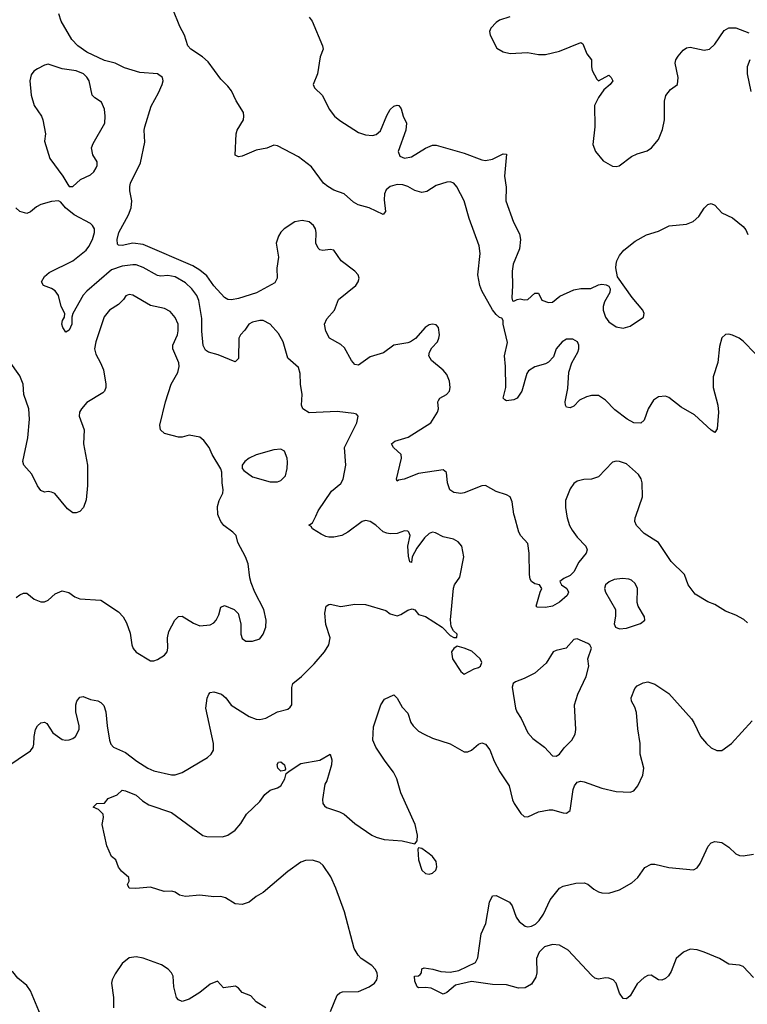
# Model space of a CAD drawing. Header units: inches. Extents: x 2134017 to 2292458, y 756222 to 916513.
# Tile 95 of 256: x 2185209 to 2189334, y 817230 to 822817. Entities that reach past the tile are written whole.
import ezdxf

# ---------------------------------------------------------------- set-up
doc = ezdxf.new("R2010")
doc.units = ezdxf.units.IN
doc.header["$MEASUREMENT"] = 0
doc.layers.add('C1881', color=7, linetype='Continuous')
doc.layers.add('C1882', color=7, linetype='Continuous')

msp = doc.modelspace()

# ---------------------------------------------------------------- linework, layer by layer
at = {"layer": 'C1881', "color": 5}
for points, elevation in [([(2185130, 818573.4), (2185271.2, 818668.8), (2185285.6, 818690), (2185290, 818706.8), (2185291.4, 818750), (2185299.4, 818790), (2185310, 818810.3), (2185330, 818827.4), (2185350, 818832.2), (2185363.4, 818823.4), (2185397.7, 818770), (2185450, 818734), (2185470, 818728.9), (2185490, 818731.8), (2185510, 818738.7), (2185525.1, 818750), (2185546, 818790), (2185547.4, 818810), (2185527.6, 818890), (2185527.6, 818930), (2185532.6, 818950), (2185550, 818974), (2185570, 818976.5), (2185610, 818960.9), (2185651.6, 818951.6), (2185670, 818943.8), (2185685.5, 818925.5), (2185698, 818890), (2185705, 818810), (2185719, 818730), (2185726.9, 818706.9), (2185741.3, 818690), (2185810, 818658.6), (2185873.7, 818610), (2185936.4, 818570), (2185970, 818554.9), (2186070, 818532.2), (2186090, 818532), (2186130, 818545.7), (2186273.2, 818630), (2186295.1, 818650), (2186308.1, 818671.9), (2186308.4, 818710), (2186264.8, 818910), (2186273, 818967), (2186280.9, 818990), (2186290, 819000.7), (2186310, 819003.8), (2186353.4, 818990), (2186378.4, 818970), (2186408.3, 818928.3), (2186510, 818863.5), (2186550, 818847.8), (2186570, 818846.3), (2186605.4, 818854.6), (2186670, 818890.3), (2186730, 818905.3), (2186743.5, 818916.5), (2186752.4, 818930), (2186751.8, 819028.2), (2186758.3, 819050), (2186806.9, 819090), (2186878.5, 819161.5), (2186937.3, 819230), (2186961.5, 819270), (2186969.7, 819310), (2186945.6, 819385.6), (2186938.3, 819450), (2186947.6, 819490), (2186961.5, 819498.5), (2186970, 819501.1), (2187030, 819487.5), (2187110, 819501.6), (2187170, 819499.7), (2187285.1, 819465.1), (2187310, 819446), (2187350, 819434.9), (2187370, 819441.7), (2187410, 819467.8), (2187434, 819474), (2187448.8, 819468.8), (2187470, 819442.8), (2187510.4, 819430.4), (2187604.7, 819370), (2187650, 819324), (2187670, 819311.3), (2187687.3, 819312.7), (2187688.7, 819330), (2187669, 819349), (2187655.1, 819375.1), (2187651.9, 819411.9), (2187668.1, 819591.9), (2187674, 819610), (2187705.3, 819654.7), (2187726.3, 819770), (2187716, 819830), (2187695.6, 819855.6), (2187669, 819870), (2187610, 819883.1), (2187565.7, 819905.7), (2187550, 819909.8), (2187530, 819901.1), (2187503.5, 819876.5), (2187460.4, 819819.6), (2187434.4, 819770), (2187430, 819738), (2187420.4, 819740.4), (2187413.6, 819773.6), (2187409.5, 819830), (2187423, 819890), (2187416.2, 819910), (2187410, 819915.1), (2187390, 819916.9), (2187350, 819901.3), (2187310, 819899.7), (2187290, 819903.5), (2187270, 819911.3), (2187228, 819950), (2187196.9, 819970), (2187170, 819975.2), (2187150, 819969.7), (2187070.1, 819909.9), (2187034.9, 819890), (2186990, 819880.4), (2186961.7, 819881.7), (2186944.5, 819884.5), (2186918.6, 819898.6), (2186870, 819929), (2186862, 819942), (2186848.7, 819950), (2186870, 819962), (2186887.3, 820000)], 340), ([(2185190, 819538.8), (2185210, 819554.8), (2185230, 819562.8), (2185250, 819562.8), (2185291, 819530), (2185330, 819513.4), (2185350, 819514), (2185370, 819524), (2185410, 819558.8), (2185450, 819577.3), (2185487.5, 819567.5), (2185522, 819542), (2185550.4, 819530.4), (2185670, 819523), (2185770, 819457.6), (2185795.8, 819430), (2185814.5, 819394.5), (2185836.4, 819336.4), (2185844.9, 819270), (2185852.4, 819250), (2185870, 819228.4), (2185950, 819179.3), (2185970, 819179.1), (2185990, 819186.8), (2186030, 819211), (2186045.2, 819230), (2186049.5, 819250.5), (2186047.3, 819310), (2186054.2, 819345.8), (2186089.6, 819410), (2186110, 819430.7), (2186130, 819433.4), (2186193.7, 819393.7), (2186230, 819378.7), (2186290, 819383.1), (2186310, 819394.9), (2186323.6, 819410), (2186338.6, 819441.4), (2186350, 819484.7), (2186370, 819494), (2186424.7, 819470), (2186447.7, 819447.7), (2186463, 819390), (2186463.8, 819330), (2186470, 819306.8), (2186490.6, 819290.6), (2186530, 819290.6), (2186570, 819304), (2186589.4, 819330), (2186604.5, 819370), (2186607, 819410), (2186593.3, 819470), (2186542.9, 819570), (2186522.3, 819622.3), (2186513.3, 819650), (2186505.1, 819730), (2186489.7, 819770), (2186446, 819850), (2186435.6, 819890), (2186417.6, 819910), (2186367, 819947), (2186349.9, 819969.9), (2186336.7, 820000)], 360), ([(2188311, 820000), (2188312.5, 819990), (2188326.8, 819946.8), (2188340.8, 819920.8), (2188370, 819881.3), (2188419.5, 819830), (2188426, 819810), (2188420.2, 819790), (2188380, 819740), (2188350, 819683.9), (2188330, 819663.1), (2188293.4, 819646.6), (2188270.7, 819630), (2188281, 819610), (2188310.5, 819590), (2188320.5, 819570), (2188312.7, 819550), (2188270, 819511.8), (2188230, 819489.6), (2188190, 819481.2), (2188143.1, 819483.1), (2188138, 819490), (2188159.3, 819570), (2188169, 819590), (2188155.3, 819610), (2188130, 819616), (2188110, 819629), (2188103.6, 819643.6), (2188098.7, 819670), (2188097.6, 819790), (2188090, 819846), (2188050, 819888), (2188039, 819910), (2188013.8, 820000)], 320), ([(2189335.6, 819395.6), (2189314.6, 819414.6), (2189270, 819438.4), (2189210, 819462), (2189150, 819499.7), (2189110, 819513.6), (2189038, 819558), (2188999.6, 819610), (2188978, 819670), (2188903.2, 819743.2), (2188831.6, 819850), (2188750, 819902.2), (2188706.8, 819946.8), (2188697.3, 819970), (2188698.7, 819990), (2188702.2, 820000)], 320), ([(2186971.9, 817190), (2187010, 817282), (2187024.5, 817295.5), (2187039, 817301), (2187130, 817303.6), (2187191.2, 817328.8), (2187221.5, 817350), (2187234.4, 817370), (2187238.5, 817390), (2187235.4, 817410), (2187225.3, 817430), (2187205.3, 817450), (2187146, 817490), (2187127.4, 817510), (2187106.3, 817546.3), (2187050, 817755.1), (2187001.2, 817890), (2186973.9, 817953.9), (2186930, 818018), (2186910, 818035.8), (2186870, 818048.3), (2186830, 818045.7), (2186803.9, 818036.1), (2186730, 817983.7), (2186590, 817864.5), (2186550, 817842), (2186510.7, 817810), (2186470, 817797.2), (2186430, 817800.5), (2186375.2, 817835.2), (2186350, 817842.6), (2186310, 817841), (2186230, 817849.8), (2186150, 817841.8), (2186116.2, 817850), (2186090, 817866.8), (2186071.9, 817871.9), (2186028.7, 817870), (2185950, 817895.1), (2185867.6, 817887.6), (2185830, 817889.3), (2185821.2, 817910), (2185829, 817930), (2185828.7, 817950), (2185786.8, 817986.8), (2185769.4, 818009.4), (2185754, 818050), (2185729, 818070), (2185704, 818130), (2185677.2, 818250), (2185684, 818290), (2185682, 818310), (2185655.3, 818335.3), (2185626, 818350), (2185646, 818370), (2185690, 818372), (2185710, 818398), (2185761.2, 818418.8), (2185790, 818444.7), (2185810, 818441), (2185870, 818417.3), (2185905.3, 818385.3), (2185942, 818362), (2186070, 818318), (2186247.6, 818187.6), (2186270, 818182), (2186358.3, 818181.7), (2186390, 818190.4), (2186430, 818218), (2186462.8, 818257.2), (2186495.6, 818310), (2186570, 818380.9), (2186598.1, 818421.9), (2186630, 818444.8), (2186670, 818458.3), (2186689.6, 818470), (2186711.6, 818510), (2186720.2, 818539.8), (2186742, 818558), (2186803.8, 818596.2), (2186910, 818615.3), (2186970, 818650.7), (2186978, 818618), (2186976.5, 818590), (2186950, 818499), (2186939.9, 818480.1), (2186926.5, 818393.5), (2186928.6, 818370), (2186937.4, 818357.4), (2186948.1, 818348.1), (2187022.8, 818322.8), (2187049.2, 818309.2), (2187110, 818255.8), (2187204.9, 818190), (2187230, 818178.6), (2187275.1, 818164.9), (2187377.7, 818157.7), (2187450, 818142), (2187462, 818158), (2187464.5, 818190), (2187451.1, 818250), (2187369.8, 818430), (2187348, 818510), (2187327.9, 818547.9), (2187280.4, 818610), (2187228.5, 818690), (2187211.3, 818730), (2187214.3, 818805.7), (2187256.2, 818930), (2187277.6, 818962.4), (2187330, 818986.8), (2187350, 818966.8), (2187377.4, 818917.4), (2187410, 818882.8), (2187426.7, 818830), (2187440.4, 818810), (2187470, 818781.3), (2187502.6, 818762.6), (2187550, 818741.3), (2187650, 818709.2), (2187730, 818663.7), (2187750, 818662.6), (2187770, 818671.8), (2187810, 818706.7), (2187830, 818714.4), (2187850, 818706.7), (2187874.1, 818674.1), (2187899.8, 818610), (2187931.8, 818550), (2187983.5, 818470), (2188002.4, 818390), (2188011.6, 818370), (2188050, 818313.4), (2188070, 818295.5), (2188090, 818294.4), (2188150, 818323.2), (2188210, 818333.6), (2188230, 818333.4), (2188290, 818316.2), (2188310, 818314.7), (2188330.7, 818330), (2188346.8, 818450), (2188354.2, 818470), (2188370, 818491.5), (2188390, 818497.2), (2188410, 818493.5), (2188510, 818457.1), (2188590, 818437.6), (2188670, 818434), (2188690, 818441.6), (2188713.3, 818470), (2188741.7, 818530), (2188746.9, 818570), (2188726.6, 818650), (2188726, 818710), (2188713.2, 818793.2), (2188705.9, 818885.9), (2188695.9, 818915.9), (2188677.4, 818950), (2188675.4, 818970), (2188696.8, 819023.2), (2188710, 819037), (2188744.7, 819055.3), (2188770, 819060.9), (2188810, 819047.6), (2188890, 818993.7), (2189017.6, 818850), (2189031.7, 818830), (2189068.5, 818750), (2189102.6, 818710), (2189130, 818685.8), (2189161, 818670), (2189190, 818671.5), (2189244.7, 818710), (2189361.4, 818838.6)], 320), ([(2189370, 817381.8), (2189310, 817445), (2189290, 817452.5), (2189230, 817458.2), (2189176.4, 817490), (2189090, 817526.4), (2189050, 817539.5), (2189010, 817542.7), (2188972.8, 817527.2), (2188931, 817490), (2188903, 817417), (2188887.3, 817392.7), (2188870, 817377), (2188850, 817367), (2188830, 817369.5), (2188790, 817395.6), (2188770, 817394.3), (2188750, 817383.1), (2188710, 817346.9), (2188670, 817279.1), (2188650, 817262.2), (2188630, 817264), (2188610, 817294.5), (2188591.2, 817351.2), (2188574.7, 817370), (2188550, 817379.3), (2188530, 817380.3), (2188490, 817373.3), (2188470, 817379.2), (2188450, 817395.8), (2188318.6, 817538.6), (2188270, 817565.3), (2188230, 817570.5), (2188184.2, 817555.8), (2188153.8, 817526.2), (2188139.3, 817490), (2188141.2, 817410), (2188135.9, 817384.1), (2188110, 817344.2), (2188075.2, 817324.7), (2188037.4, 817322.6), (2187970, 817341.8), (2187890, 817343.2), (2187770, 817360.3), (2187680.6, 817339.4), (2187630, 817297.7), (2187610, 817288.3), (2187542.3, 817322.2), (2187510, 817326.2), (2187470, 817324), (2187463, 817330), (2187450, 817362), (2187448, 817390), (2187470, 817392), (2187480.4, 817399.6), (2187488, 817410), (2187488.7, 817431.3), (2187502.7, 817437.3), (2187551.3, 817430), (2187596, 817416), (2187650, 817412.2), (2187698.2, 817421.8), (2187793.2, 817466.8), (2187806.2, 817493.8), (2187825.6, 817630), (2187851.4, 817688.6), (2187873.6, 817810), (2187890, 817846.8), (2187910, 817848), (2187986, 817810), (2188001.7, 817790), (2188024.8, 817724.8), (2188040.4, 817700.4), (2188074.8, 817674.8), (2188090, 817670.1), (2188110, 817673), (2188134.1, 817685.9), (2188154.6, 817705.4), (2188178.2, 817741.8), (2188216.5, 817823.5), (2188269.6, 817890), (2188290, 817900.3), (2188362.6, 817917.4), (2188410, 817920.3), (2188430, 817912), (2188463.4, 817883.4), (2188490, 817868.9), (2188510, 817863.2), (2188550, 817861.8), (2188610, 817880.2), (2188680.3, 817919.7), (2188713.1, 817950), (2188752.4, 818007.6), (2188790, 818025.2), (2188810, 818025.4), (2188890, 818007.4), (2189030, 817993), (2189050, 818005.5), (2189066.3, 818030), (2189111.7, 818128.3), (2189130, 818146.8), (2189150, 818153.4), (2189190, 818147.7), (2189230, 818122), (2189270, 818083.8), (2189290, 818074.9), (2189310, 818072.7), (2189370, 818082)], 280), ([(2186604, 817210), (2186550, 817245.2), (2186519.1, 817279.1), (2186470, 817298), (2186450, 817322.7), (2186432.9, 817332.9), (2186364.8, 817324.8), (2186330, 817362.7), (2186290, 817345.6), (2186230, 817296.9), (2186170, 817259.5), (2186130, 817246.6), (2186110, 817256), (2186098, 817270), (2186084, 817330), (2186078.9, 817390), (2186069.6, 817410), (2186050.6, 817430.6), (2186014.1, 817454.1), (2185910, 817492.8), (2185870, 817500.5), (2185830, 817494), (2185790, 817462.7), (2185750, 817402.7), (2185734, 817370), (2185730.4, 817350), (2185740.3, 817270), (2185740.3, 817210)], 340), ([(2185327.3, 817170), (2185270, 817306), (2185250, 817337), (2185198.4, 817378.4), (2185170, 817414), (2185150, 817425.2), (2185130, 817421.2), (2185096.8, 817403.2), (2185050, 817393.2), (2185030, 817379), (2185010, 817338), (2185010.4, 817250), (2185000.6, 817219.4)], 340)]:
    msp.add_lwpolyline(points, dxfattribs=dict(at, elevation=elevation))
for points, elevation in [([(2188626.5, 819646.5), (2188579.5, 819640.5), (2188551.4, 819628.6), (2188529.5, 819610.5), (2188525, 819590), (2188529.4, 819570), (2188587.2, 819470), (2188587, 819433), (2188579.1, 819390), (2188586.8, 819370), (2188610, 819360.7), (2188650, 819365.5), (2188729.6, 819390.4), (2188752.7, 819410), (2188752.3, 819430), (2188716.2, 819490), (2188709.7, 819509.7), (2188710.8, 819590), (2188698.9, 819618.9), (2188677.4, 819637.4), (2188662.6, 819642.6)], 340), ([(2188370, 819303.6), (2188350, 819300.7), (2188307.9, 819252.1), (2188250, 819238.5), (2188233, 819230), (2188193.5, 819166.5), (2188130.6, 819110), (2188070, 819078.4), (2188019.3, 819060.7), (2188007.3, 819050), (2188002, 819030), (2188020.7, 818910), (2188027.3, 818890), (2188052.3, 818852.3), (2188090.4, 818770), (2188118.3, 818738.3), (2188184, 818690), (2188230, 818640.7), (2188250, 818638), (2188270, 818650.7), (2188295.1, 818685), (2188339.6, 818730), (2188357.4, 818762.6), (2188361.6, 818790), (2188354, 818930), (2188373.6, 818990), (2188420.5, 819090), (2188435.6, 819150), (2188429.7, 819190.4), (2188451.8, 819251.8), (2188441.2, 819270), (2188430, 819278)], 340), ([(2187690, 819262), (2187670.9, 819249.1), (2187658, 819230), (2187662.8, 819190), (2187710, 819118), (2187730, 819104.7), (2187785.6, 819134.4), (2187810, 819141), (2187822, 819150), (2187829, 819170), (2187819, 819190), (2187773.4, 819233.4), (2187730, 819252)], 340), ([(2186690, 818553.2), (2186673.2, 818570), (2186669.6, 818590.4), (2186676.4, 818603.6), (2186690, 818606), (2186710.8, 818590), (2186716, 818564), (2186710, 818558)], 320), ([(2187470, 818118), (2187466, 818110), (2187470.5, 818050), (2187490, 817990.8), (2187510, 817972.4), (2187530, 817968.8), (2187550, 817974.9), (2187568.6, 817991.4), (2187574.4, 818010), (2187570, 818040.9), (2187550, 818069.6), (2187530, 818085.1), (2187490, 818114)], 320)]:
    msp.add_lwpolyline(points, close=True, dxfattribs=dict(at, elevation=elevation))
at = {"layer": 'C1882', "color": 5}
for points, elevation in [([(2188013.8, 820000), (2188010.8, 820010.8), (2188001.8, 820081.8), (2187989.4, 820110), (2187970, 820121.3), (2187910, 820140.4), (2187850, 820174.3), (2187830, 820172.6), (2187730, 820133.3), (2187710, 820129.7), (2187670, 820134.7), (2187648.5, 820150), (2187635.5, 820190), (2187628.3, 820248.3), (2187610, 820263.6), (2187470, 820243.1), (2187389.6, 820209.6), (2187356, 820204), (2187350, 820198), (2187346, 820210), (2187373.3, 820330), (2187372.1, 820350), (2187328.6, 820390), (2187316.3, 820410), (2187335.1, 820425), (2187411.2, 820448.8), (2187540.5, 820530), (2187578.5, 820590), (2187583.1, 820610), (2187579.8, 820650), (2187582.9, 820657.1), (2187591.3, 820670), (2187629.1, 820690.9), (2187646.4, 820710), (2187649.8, 820730), (2187645.4, 820765.4), (2187630, 820805.1), (2187610, 820828.2), (2187543.5, 820883.5), (2187529.5, 820910), (2187531.8, 820930), (2187545.4, 820954.6), (2187578, 820990), (2187586, 821010), (2187589.4, 821030), (2187582.7, 821070), (2187570, 821085.2), (2187550, 821089.3), (2187530, 821086), (2187508.6, 821071.4), (2187452.5, 821007.5), (2187424.7, 820990), (2187410, 820983.7), (2187330, 820971.3), (2187272, 820928), (2187195.9, 820904.1), (2187130, 820857.6), (2187110, 820860.4), (2187090, 820883.5), (2187050, 820955.8), (2187030, 820974.4), (2186965.6, 821010), (2186944.5, 821050), (2186937.7, 821090), (2186950, 821120.9), (2186993.3, 821170), (2187016, 821230), (2187115.1, 821310), (2187127.8, 821330), (2187132.9, 821350), (2187127.6, 821370), (2187109.8, 821390), (2187031.6, 821450), (2186990, 821509.8), (2186970, 821513.7), (2186927.5, 821507.5), (2186910, 821512), (2186900.6, 821520.6), (2186888.7, 821548.7), (2186890.4, 821610), (2186886.8, 821630), (2186875.3, 821650), (2186850, 821669.9), (2186810, 821677.5), (2186769.6, 821670.4), (2186708.9, 821630), (2186690, 821611.1), (2186677.2, 821590), (2186663.6, 821550), (2186675.6, 821470), (2186667.4, 821407.4), (2186668.4, 821351.6), (2186655.4, 821324.6), (2186552.4, 821267.6), (2186450, 821235.7), (2186410, 821228.2), (2186390, 821229.8), (2186370, 821241.5), (2186310, 821307.6), (2186270, 821363.6), (2186230, 821396.2), (2186190, 821420.2), (2185910, 821541.3), (2185850, 821549.1), (2185790, 821536.3), (2185770, 821538.2), (2185763.9, 821543.9), (2185761.1, 821570), (2185772, 821610), (2185826.1, 821710), (2185841.8, 821750), (2185844.4, 821790), (2185833.4, 821846.6), (2185833.6, 821870), (2185838.4, 821890), (2185894.2, 822005.8), (2185918, 822122), (2185914.8, 822190), (2185917.8, 822210), (2185954, 822326), (2185997, 822402.9), (2186017.3, 822450), (2186022.3, 822470), (2186019.3, 822490), (2185990, 822509.8), (2185890, 822518.6), (2185803.9, 822543.9), (2185750, 822571.1), (2185690, 822585.7), (2185590, 822634), (2185539.8, 822670), (2185504.7, 822704.7), (2185445.1, 822810), (2185431.7, 822850)], 320), ([(2189381.5, 820921.5), (2189310, 820993.7), (2189287.7, 821010), (2189250, 821027.5), (2189230, 821033), (2189210, 821031.6), (2189190, 821011.5), (2189176.4, 820963.6), (2189167.3, 820872.7), (2189140.3, 820790), (2189141, 820730), (2189166.6, 820630), (2189170.1, 820590), (2189163.4, 820496.6), (2189150, 820475.1), (2189130, 820488), (2189034.7, 820574.7), (2188958.6, 820618.6), (2188890, 820673.5), (2188870, 820680.8), (2188830, 820677.2), (2188802.4, 820657.6), (2188772.3, 820610), (2188750, 820545.7), (2188730, 820528.1), (2188690, 820529.5), (2188652.2, 820550), (2188583.7, 820603.8), (2188530, 820658.4), (2188490, 820685.3), (2188450, 820685.6), (2188421.7, 820678.3), (2188382.4, 820657.6), (2188350, 820624.4), (2188330, 820614.7), (2188310, 820618), (2188303, 820630), (2188302, 820650), (2188315.9, 820724.1), (2188322.2, 820817.8), (2188338.8, 820870), (2188373.6, 820930), (2188379.3, 820950), (2188379.8, 820970), (2188371.9, 820990), (2188344.8, 821004.8), (2188310, 821004), (2188284.7, 820990), (2188250.2, 820950), (2188235.2, 820904.8), (2188206.7, 820873.3), (2188190, 820864.2), (2188130, 820847.4), (2188094.4, 820825.6), (2188085, 820810), (2188056.1, 820710), (2188030, 820669.7), (2188010, 820661.2), (2187970, 820655.3), (2187960, 820660), (2187951.1, 820670), (2187965.6, 820730), (2187964.2, 820850), (2187958.4, 820910), (2187973.8, 820986.2), (2187949.8, 821090.2), (2187949.8, 821109.8), (2187943.3, 821123.3), (2187930, 821127.4), (2187910, 821143.9), (2187890, 821170.4), (2187830, 821278.5), (2187817.2, 821310), (2187807.3, 821370), (2187820.1, 821490), (2187814.6, 821534.6), (2187757, 821690), (2187729.9, 821790), (2187688.2, 821868.2), (2187671.3, 821890), (2187650, 821898.2), (2187630, 821895.9), (2187570, 821875.8), (2187516.7, 821843.3), (2187490, 821836.8), (2187450, 821847.8), (2187410.2, 821870.2), (2187380.5, 821880.5), (2187350, 821882.3), (2187310.2, 821870), (2187287.4, 821852.6), (2187277.3, 821830), (2187276.1, 821796.1), (2187283.1, 821730), (2187270, 821711.6), (2187190, 821749), (2187127.4, 821767.4), (2187102.4, 821782.4), (2187048.5, 821828.5), (2186990, 821850.7), (2186955.8, 821870), (2186931.2, 821890), (2186863, 821983), (2186790, 822040.2), (2186670, 822102.4), (2186650, 822104.7), (2186610, 822088.3), (2186550, 822077.4), (2186470, 822042.4), (2186450, 822039.5), (2186430, 822049), (2186436.9, 822170), (2186442.6, 822190), (2186477.3, 822250), (2186480.9, 822270), (2186477.6, 822290), (2186436.6, 822356.6), (2186410, 822413.6), (2186390, 822440.5), (2186350, 822479.7), (2186278.1, 822578.1), (2186246.2, 822606.2), (2186178.9, 822650), (2186161.7, 822670), (2186143, 822730), (2186118, 822778), (2186077.3, 822877.3)], 280), ([(2186850, 822831.5), (2186867.6, 822810), (2186926, 822670), (2186928.9, 822650), (2186912.5, 822607.5), (2186898.3, 822510), (2186873.8, 822450), (2186880.3, 822430), (2186926.5, 822386.5), (2186963.5, 822310), (2186993.8, 822270), (2187025, 822245), (2187130, 822178), (2187170, 822164.7), (2187210, 822160.3), (2187230, 822165.3), (2187254.1, 822185.9), (2187290, 822273), (2187310, 822307.7), (2187330, 822326), (2187350, 822332.4), (2187358, 822330), (2187372.5, 822312.5), (2187384, 822270), (2187401.6, 822230), (2187398, 822190), (2187355, 822070), (2187363.9, 822043.9), (2187390, 822031.2), (2187430, 822038.4), (2187510, 822089.1), (2187550, 822105.5), (2187570, 822105.2), (2187730, 822061), (2187830, 822022.9), (2187850, 822019.2), (2187890, 822026.7), (2187950, 822055.8), (2187970, 822054.8), (2187958, 821930), (2187967.7, 821867.8), (2187965.1, 821790), (2188008.8, 821668.8), (2188042.7, 821602.7), (2188049.3, 821570), (2188042.1, 821517.9), (2188007.2, 821430), (2188000.6, 821390), (2188002.5, 821310), (2187998.4, 821238.4), (2188002.6, 821222.6), (2188010, 821220.4), (2188029.7, 821230.3), (2188047.1, 821232.9), (2188070, 821227.4), (2188090, 821230.3), (2188130, 821266), (2188145.5, 821265.5), (2188150, 821264.9), (2188170, 821226), (2188206.8, 821213.2), (2188230, 821214.9), (2188272.1, 821247.9), (2188350, 821285.3), (2188390, 821291.6), (2188448, 821292), (2188490, 821313), (2188510, 821316.3), (2188533.4, 821313.4), (2188550, 821304.7), (2188556.3, 821290), (2188555.5, 821270), (2188524.3, 821215.7), (2188517.3, 821190), (2188517.2, 821170), (2188530.2, 821130), (2188550, 821102.9), (2188590, 821074.6), (2188630, 821066.4), (2188670, 821078.8), (2188744.8, 821130), (2188749.8, 821150), (2188741.4, 821170), (2188681.9, 821241.9), (2188598.9, 821358.9), (2188589.7, 821409.7), (2188591.2, 821430), (2188594.7, 821450), (2188610, 821479.3), (2188633.6, 821510), (2188698.6, 821561.4), (2188763.3, 821596.7), (2188830, 821617.2), (2188891.4, 821648.6), (2188990, 821657), (2189027.7, 821672.3), (2189060.2, 821699.8), (2189090, 821748), (2189110, 821768.4), (2189130, 821774.4), (2189150, 821764.4), (2189190, 821722), (2189250, 821693.7), (2189310, 821643.2), (2189325, 821625), (2189337.9, 821597.9)], 280), ([(2187987.1, 822832.9), (2187930, 822814.5), (2187910, 822802.4), (2187879.3, 822770), (2187873, 822750), (2187877.3, 822730), (2187915.2, 822655.3), (2187950, 822634.9), (2187990, 822625.3), (2188088.2, 822631.8), (2188150, 822620.3), (2188190, 822620.8), (2188270, 822639.5), (2188390, 822688.5), (2188401.1, 822681.1), (2188424.1, 822624.1), (2188450.4, 822590), (2188450.3, 822550), (2188454.9, 822530), (2188480.3, 822480.3), (2188490, 822470.7), (2188550, 822502), (2188562, 822490), (2188571, 822471), (2188556, 822450), (2188521.3, 822418.7), (2188490, 822376.2), (2188468.3, 822330), (2188470.3, 822210.3), (2188458.4, 822110), (2188473.2, 822070), (2188517.4, 822017.4), (2188570, 821987.2), (2188590, 821984.2), (2188608.5, 821988.5), (2188678.2, 822041.8), (2188710, 822056.5), (2188767.3, 822072.7), (2188791.1, 822090), (2188830, 822138.4), (2188853.9, 822193.9), (2188864.2, 822250), (2188865.1, 822354.9), (2188872, 822388), (2188899.5, 822420.5), (2188938, 822450), (2188943, 822490), (2188925.4, 822570), (2188929.7, 822590), (2188943, 822610), (2188970, 822643.7), (2188990, 822656.9), (2189010, 822661.1), (2189090, 822644.6), (2189119.3, 822650), (2189150, 822678.4), (2189203.3, 822756.7), (2189230, 822770.8), (2189270, 822771.3), (2189343.8, 822743.8)], 320), ([(2189349.4, 822590), (2189333.7, 822550), (2189333.7, 822510), (2189353.6, 822410)], 320), ([(2186887.3, 820000), (2186901, 820030), (2186977.6, 820142.4), (2187030, 820186), (2187042.4, 820210), (2187058, 820290), (2187051, 820390), (2187119.8, 820530), (2187127.2, 820567.2), (2187118.3, 820578.3), (2187103.3, 820583.3), (2187010, 820594.5), (2186850, 820587), (2186815.1, 820610), (2186806.9, 820630), (2186811.5, 820691.5), (2186801.3, 820750), (2186798.9, 820810), (2186790, 820844), (2186730, 820897.2), (2186703, 820990), (2186676, 821036), (2186629.7, 821090), (2186590, 821109.8), (2186570, 821110.7), (2186530, 821101.5), (2186508.7, 821090), (2186485.1, 821054.9), (2186461.7, 821030), (2186452.3, 821010), (2186450, 820895.3), (2186430, 820876.9), (2186335, 820915), (2186279.5, 820930), (2186262, 820942), (2186249.1, 820969.1), (2186242.3, 821050), (2186242.6, 821122.6), (2186224.8, 821224.8), (2186213.2, 821253.2), (2186185.8, 821290), (2186150, 821323.7), (2186090, 821358.6), (2186050, 821366.4), (2186010, 821362.3), (2185990, 821365.4), (2185910, 821410.9), (2185870, 821425.6), (2185850, 821426.8), (2185790, 821419.1), (2185730, 821397.2), (2185590, 821277.6), (2185570, 821254.7), (2185510.2, 821150), (2185504.9, 821130), (2185504.2, 821090), (2185490, 821056), (2185470, 821043.7), (2185453.6, 821070), (2185448.6, 821090), (2185451.6, 821110), (2185463.5, 821130), (2185465.4, 821150), (2185443.5, 821190), (2185430, 821252.3), (2185410, 821278.7), (2185390, 821291.6), (2185344, 821310), (2185332.7, 821330), (2185350, 821360.7), (2185376.6, 821383.4), (2185509.7, 821450), (2185585.7, 821510), (2185601.4, 821530), (2185621.2, 821570), (2185632.7, 821610), (2185632.8, 821630), (2185621.5, 821650), (2185610, 821660.3), (2185518, 821710), (2185469.2, 821750), (2185442.7, 821782.7), (2185429.4, 821789.4), (2185390, 821785.6), (2185330, 821768.2), (2185304.7, 821755.3), (2185270, 821726.6), (2185250, 821718), (2185209.5, 821730), (2185188, 821750)], 340), ([(2186336.7, 820000), (2186332.3, 820010), (2186330, 820056), (2186340.5, 820090), (2186361.6, 820130), (2186363.6, 820150), (2186356.9, 820190), (2186356, 820250), (2186349.6, 820269.6), (2186301.2, 820350), (2186284, 820390), (2186254, 820430), (2186230, 820449.2), (2186170, 820459.3), (2186130, 820449.4), (2186110, 820449.4), (2186029.6, 820469.6), (2186007, 820490), (2186003.9, 820516.1), (2186035.4, 820650), (2186068.5, 820750), (2186105.4, 820814.6), (2186112.7, 820850), (2186110.6, 820870.6), (2186076.8, 820950), (2186078, 820970), (2186103.5, 821030), (2186107.9, 821052.1), (2186107, 821090), (2186090, 821127.6), (2186062, 821162), (2186030, 821178.5), (2185950, 821195.5), (2185850, 821254), (2185830, 821257.6), (2185810.4, 821249.6), (2185798, 821230), (2185770, 821201.6), (2185718.4, 821170), (2185688.9, 821131.1), (2185641.2, 820990), (2185633.5, 820950), (2185640.3, 820920.3), (2185668, 820870), (2185683.6, 820830), (2185697.4, 820750), (2185697, 820730), (2185690.4, 820710), (2185680, 820700), (2185590, 820644.7), (2185559.1, 820610), (2185548.4, 820590), (2185547.2, 820567.2), (2185575.6, 820490), (2185570.4, 820410), (2185594, 820290), (2185593.7, 820173.7), (2185587, 820093), (2185570.4, 820050), (2185550, 820027.6), (2185530, 820019.5), (2185510, 820019.3), (2185481.2, 820041.2), (2185409.3, 820129.3), (2185390, 820137.2), (2185370, 820141.2), (2185350, 820137.2), (2185330, 820145.2), (2185310, 820173.2), (2185278.3, 820238.3), (2185232.7, 820290), (2185227, 820310), (2185255.7, 820444.3), (2185265.1, 820550), (2185260.4, 820610), (2185233.3, 820690), (2185229.6, 820750), (2185210, 820797.2), (2185150, 820881.2)], 360), ([(2188702.2, 820000), (2188741, 820110), (2188737.3, 820190), (2188731.9, 820211.9), (2188716.7, 820236.7), (2188650, 820296.7), (2188610, 820309.9), (2188590, 820311.6), (2188570, 820306.4), (2188490, 820223.1), (2188450, 820209.7), (2188408.1, 820208.1), (2188370, 820199.7), (2188350, 820186.6), (2188330, 820156.3), (2188304.1, 820090), (2188303.3, 820050), (2188311, 820000)], 320)]:
    msp.add_lwpolyline(points, dxfattribs=dict(at, elevation=elevation))
for points, elevation in [([(2185370, 822564.4), (2185350, 822559.7), (2185310, 822539.3), (2185290, 822524.8), (2185275.2, 822504.8), (2185267, 822470), (2185274, 822390), (2185291.4, 822331.4), (2185332.9, 822270), (2185339.7, 822250), (2185354.9, 822170), (2185349, 822129), (2185380.4, 822030), (2185453.4, 821930), (2185481.4, 821881.4), (2185490, 821871.3), (2185510, 821871.3), (2185554.5, 821910), (2185610, 821936.9), (2185630, 821954), (2185643.7, 821976.3), (2185649, 821990), (2185648, 822010), (2185624.8, 822050), (2185616.4, 822090), (2185625, 822115), (2185691.1, 822230), (2185694.3, 822270), (2185689.6, 822310), (2185673.6, 822350), (2185634.9, 822374.9), (2185620.5, 822390), (2185603, 822470), (2185590.7, 822490.7), (2185570.3, 822510.3), (2185530, 822526.5), (2185450, 822538)], 340), ([(2186690, 820380.7), (2186650, 820377.6), (2186550, 820347.6), (2186510.8, 820330), (2186486, 820310), (2186471, 820290), (2186471, 820270), (2186479.8, 820259.8), (2186530, 820224.4), (2186630, 820194.3), (2186670, 820194.9), (2186690, 820202), (2186716, 820230), (2186724.8, 820270), (2186726.6, 820306.6), (2186724.7, 820330), (2186710, 820369.2)], 360)]:
    msp.add_lwpolyline(points, close=True, dxfattribs=dict(at, elevation=elevation))

doc.saveas('drawing.dxf')
